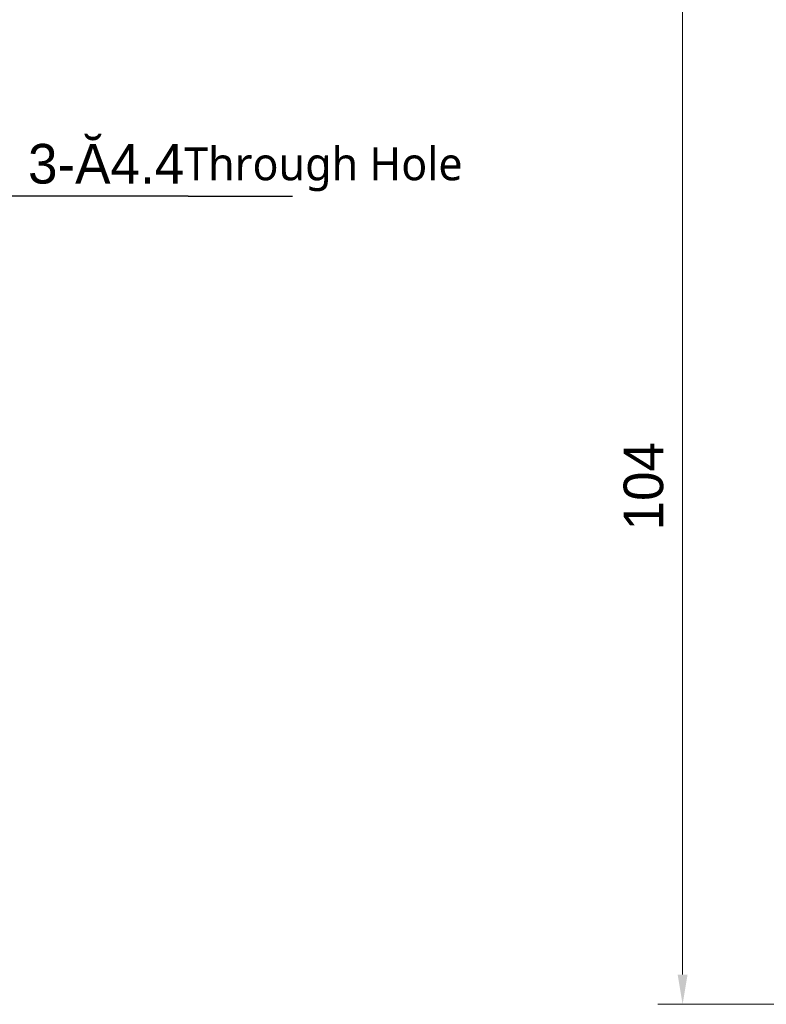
# Model space of a CAD drawing. Header units: millimetres. Extents: x 166 to 626, y 114 to 458.
# Tile 7 of 14: x 432 to 508, y 256 to 355. Entities that reach past the tile are written whole.
import ezdxf

# ---------------------------------------------------------------- set-up
doc = ezdxf.new("R2010")
doc.units = ezdxf.units.MM
doc.header["$LTSCALE"] = 46.255
doc.header["$PDMODE"] = 3
doc.header["$PDSIZE"] = 8
doc.layers.get('0').update_dxf_attribs({"linetype": 'CONTINUOUS'})
doc.layers.get('Defpoints').update_dxf_attribs({"linetype": 'CONTINUOUS'})
doc.layers.add('00-LINE-LASER-SCANNERDIMENSION', color=7, linetype='CONTINUOUS')
doc.layers.add('51__DRAFT_DIMS', color=7, linetype='CONTINUOUS')
doc.styles.get("Standard").update_dxf_attribs({"font": 'simfang.ttf'})
doc.styles.add('尺寸值样式', font='兰亭黑 GBK.TTF', dxfattribs={"height": 4})
doc.dimstyles.new('1直线标注', dxfattribs={"dimtxt": 4, "dimasz": 3, "dimexe": 2.5, "dimexo": 0, "dimtad": 1, "dimdec": 1, "dimdsep": 46, "dimtxsty": '尺寸值样式', "dimcen": 0, "dimclrd": 8, "dimclre": 8, "dimclrt": 7, "dimadec": 0, "dimazin": 0, "dimtp": 0.001, "dimtm": 0.001, "dimtfac": 1, "dimtdec": 1, "dimtmove": 0, "dimatfit": 0, "dimldrblk": '_FILLED', "dimfxl": 1, "dimtolj": 1, "dimlwd": 15, "dimlwe": 15, "dimarcsym": 2})
doc.dimstyles.new('DIMSTYLE_5', dxfattribs={"dimtxt": 6, "dimasz": 3, "dimexe": 2.5, "dimexo": 0.5, "dimtad": 1, "dimdsep": 46, "dimtxsty": 'STANDARD', "dimblk": '_FILLED', "dimblk1": '_FILLED', "dimblk2": '_FILLED', "dimcen": 0.09, "dimclrt": 3, "dimazin": 2, "dimtp": 0.1, "dimtm": 0.1, "dimtfac": 1, "dimtofl": 0, "dimtmove": 0, "dimatfit": 1, "dimldrblk": '_FILLED', "dimfxl": 1, "dimtolj": 1, "dimarcsym": 0})

# ---------------------------------------------------------------- blocks, each defined once
blk = doc.blocks.new('_FILLED')
at = {"color": 0, "linetype": 'ByBlock'}
blk.add_solid([(0, 0), (-1, 0.167), (-1, -0.167)], dxfattribs=at)
blk = doc.blocks.new('*D22')
at = {"layer": '51__DRAFT_DIMS', "color": 0}
for p, q in [((408.325, 359.735), (408.505, 359.735)), ((408.415, 359.645), (408.415, 359.825))]:
    blk.add_line(p, q, dxfattribs=at)
at = {"layer": '51__DRAFT_DIMS', "color": 8, "lineweight": -2}
for p in [(412.076, 356.043), (449.325, 337.294)]:
    blk.add_line(p, (430.663, 337.294), dxfattribs=at)
at = {"layer": 'Defpoints', "color": 0}
for p in [(406.866, 361.298), (409.964, 358.173)]:
    blk.add_point(p, dxfattribs=at)
at = {"layer": '51__DRAFT_DIMS', "color": 8, "linetype": 'ByBlock', "lineweight": -2, "xscale": 3, "yscale": 3, "zscale": 3, "rotation": 134.7523365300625}
blk.add_blockref('_FILLED', (409.964, 358.173), dxfattribs=at)
at = {"layer": '51__DRAFT_DIMS', "insert": (449.325, 339.919), "char_height": 6, "attachment_point": 1, "line_spacing_factor": 0.9}
blk.add_mtext('\\A1;{}{{\\H0.7x;}{}}', dxfattribs=at)
blk = doc.blocks.new('*D13')
at = {"layer": '00-LINE-LASER-SCANNERDIMENSION', "color": 8, "lineweight": 15}
for p, q in [((523.107, 359.735), (496.719, 359.735)), ((499.219, 356.735), (499.219, 258.735)), ((523.107, 255.735), (496.719, 255.735))]:
    blk.add_line(p, q, dxfattribs=at)
at = {"layer": '00-LINE-LASER-SCANNERDIMENSION', "color": 8}
for points in [[(499.719, 356.735), (498.719, 356.735), (499.219, 359.735)], [(498.719, 258.735), (499.719, 258.735), (499.219, 255.735)]]:
    blk.add_solid(points, dxfattribs=at)
at = {"layer": 'Defpoints', "color": 0}
for p in [(523.107, 359.735), (499.219, 255.735), (523.107, 255.735)]:
    blk.add_point(p, dxfattribs=at)
at = {"layer": '00-LINE-LASER-SCANNERDIMENSION', "color": 7, "lineweight": 30, "insert": (493.261, 308.017), "char_height": 4, "attachment_point": 2, "rotation": 90, "line_spacing_factor": 0.9, "style": '尺寸值样式'}
blk.add_mtext('\\A1;104', dxfattribs=at)

msp = doc.modelspace()

# ---------------------------------------------------------------- linework, layer by layer
at = {"layer": '51__DRAFT_DIMS', "color": 8}
msp.add_line((449.325, 337.294), (459.843, 337.294), dxfattribs=at)

# ---------------------------------------------------------------- texts
at = {"layer": '51__DRAFT_DIMS', "color": 8, "insert": (433.17, 342.553), "char_height": 4, "attachment_point": 1, "style": '尺寸值样式'}
msp.add_mtext('\\A1;{\\C7;3-\\Fgdt.shx|c168;\\C256;Ă\\FFZLanTingHei-R-GBK|c134;\\C7;4.4\\fRoboto|b0|i0|c0|p0;\\H0.833333x;\\C256;Through Hole}', dxfattribs=at)

# ---------------------------------------------------------------- dimensions: what is measured, and where the dimension line sits
at = {"layer": '00-LINE-LASER-SCANNERDIMENSION', "color": 7, "linetype": 'Continuous', "lineweight": 30}
dim = msp.add_linear_dim(base=(499.219, 255.735), p1=(523.107, 359.735), p2=(523.107, 255.735), angle=270, dimstyle='1直线标注', override={"dimtxsty": '尺寸值样式', "dimldrblk": '_FILLED'}, dxfattribs=at)
dim.commit()
dim.dimension.update_dxf_attribs({"geometry": '*D13', "text_midpoint": (499.219, 308.017), "dimtype": 160})
at = {"layer": '51__DRAFT_DIMS'}
dim = msp.add_diameter_dim_2p(p1=(406.866, 361.298), p2=(409.964, 358.173), text='{}{{\\H0.7x;}{}}', dimstyle='DIMSTYLE_5', override={"dimtxt": 6, "dimtoh": 1, "dimlfac": 1, "dimpost": '<>', "dimclrd": 8, "dimclrt": 256, "dimtix": 0, "dimtofl": 0, "dimtmove": 0, "dimatfit": 3}, dxfattribs=at)
dim.commit()
dim.dimension.update_dxf_attribs({"geometry": '*D22', "text_midpoint": (449.325, 337.294), "dimtype": 163})

doc.saveas('drawing.dxf')
